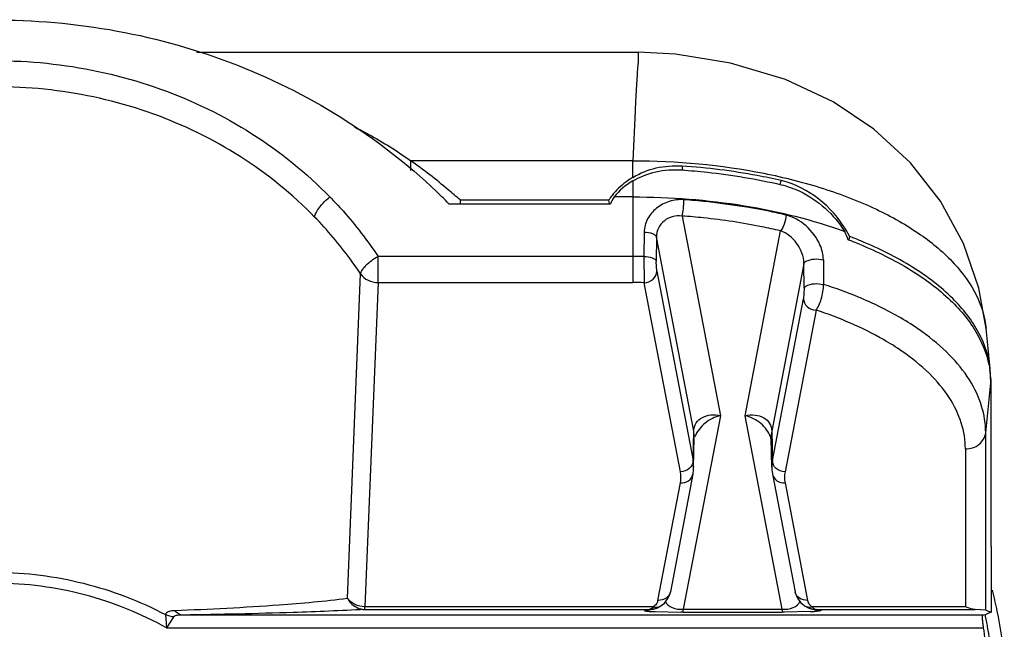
# Model space of a CAD drawing. Header units: inches. Extents: x 0 to 17, y 0 to 11.
# Tile 12 of 104: x 3.401 to 3.706, y 6.452 to 6.64. Entities that reach past the tile are written whole.
import ezdxf

# ---------------------------------------------------------------- set-up
doc = ezdxf.new("R2010")
doc.units = ezdxf.units.IN
doc.header["$LTSCALE"] = 0.935
doc.header["$MEASUREMENT"] = 0
doc.layers.add('1', color=7, linetype='CONTINUOUS')
doc.layers.add('2', color=7, linetype='CONTINUOUS')

msp = doc.modelspace()

# ---------------------------------------------------------------- linework, layer by layer
at = {"layer": '1', "color": 7, "linetype": 'Continuous'}
for p, q in [((3.4557450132, 6.630172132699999), (3.5922770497, 6.630172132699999)), ((3.5913530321, 6.6120597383), (3.5906846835, 6.5965954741)), ((3.521909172, 6.5935827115), (3.521909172, 6.5965946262)), ((3.5906846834, 6.5965954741), (3.5219100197, 6.5965954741)), ((3.5906846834, 6.5914569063), (3.5906846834, 6.5965954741)), ((3.6059097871, 6.594952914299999), (3.605822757, 6.594959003)), ((3.6059091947, 6.5949508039), (3.605822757, 6.594959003)), ((3.605822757, 6.594959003), (3.6060468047, 6.5937906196)), ((3.5906846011, 6.5903484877), (3.5906846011, 6.5588837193)), ((3.6362774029, 6.5892273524), (3.6365362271, 6.5904562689)), ((3.5906846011, 6.5854094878), (3.5848801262, 6.5854094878)), ((3.5337519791, 6.5832604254), (3.5837017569, 6.5832604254)), ((3.5371752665, 6.5844777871), (3.5832506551, 6.5844777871)), ((3.5834840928, 6.5832604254), (3.5832506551, 6.5844777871)), ((3.6259782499, 6.5822141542), (3.6133794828, 6.5839235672)), ((3.6059144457, 6.579478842), (3.6177574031, 6.5177191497)), ((3.5941735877, 6.574511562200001), (3.5940956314, 6.5669745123)), ((3.5979675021, 6.5729770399), (3.5978915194, 6.565439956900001)), ((3.6094882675, 6.512897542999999), (3.5979675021, 6.5729770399)), ((3.6253841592, 6.5177191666), (3.6363501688, 6.5749057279)), ((3.657724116, 6.5731774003), (3.6575134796, 6.5720789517)), ((3.5906846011, 6.5670011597), (3.5118037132, 6.5670011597)), ((3.5118037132, 6.5588837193), (3.5118037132, 6.5670011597)), ((3.5940956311, 6.5669745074), (3.5941616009, 6.5588543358)), ((3.5980800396, 6.562392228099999), (3.5978915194, 6.565439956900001)), ((3.643594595, 6.5647403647), (3.633653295, 6.5128975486)), ((3.6436537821, 6.5571156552), (3.643594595, 6.5647403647)), ((3.6475204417, 6.5662021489), (3.6496163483, 6.5659698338)), ((3.6496170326, 6.565970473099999), (3.6496922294, 6.5583399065)), ((3.5023631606, 6.461223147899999), (3.5064216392, 6.561568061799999)), ((3.5980800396, 6.562392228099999), (3.6093051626, 6.5038543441)), ((3.5118037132, 6.5588837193), (3.5076903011, 6.4586110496)), ((3.5118037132, 6.5588837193), (3.5906846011, 6.5588837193)), ((3.6053867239, 6.500316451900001), (3.5941616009, 6.5588543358)), ((3.6475716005, 6.5585662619), (3.6496922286, 6.5583399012)), ((3.6436537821, 6.5571156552), (3.6434346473, 6.5539082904)), ((3.6338363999, 6.5038543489), (3.6434346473, 6.5539082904)), ((3.6473543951, 6.5503772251), (3.6377548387, 6.5003164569)), ((3.7012334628, 6.5322854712), (3.6999832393, 6.5446452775)), ((3.7014127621, 6.529113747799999), (3.7012695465, 6.531910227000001)), ((3.6998490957, 6.5124189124), (3.7014126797, 6.5278963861)), ((3.7014127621, 6.529113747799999), (3.7014126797, 6.4772479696)), ((3.6177574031, 6.5177191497), (3.6062707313, 6.457817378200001)), ((3.6368708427, 6.4578173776), (3.6253841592, 6.5177191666)), ((3.6093051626, 6.5038543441), (3.6094882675, 6.512897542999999)), ((3.633653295, 6.5128975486), (3.6338363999, 6.5038543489)), ((3.6998490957, 6.4575895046), (3.6998490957, 6.5124189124)), ((3.6094826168, 6.5017657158), (3.6096658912, 6.510817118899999)), ((3.6336587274, 6.501776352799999), (3.6334757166, 6.510814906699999)), ((3.6935738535, 6.507439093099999), (3.6935738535, 6.4586110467)), ((3.6092532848, 6.4996032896), (3.6022841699, 6.4632600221)), ((3.6094827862, 6.5017739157), (3.6094843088, 6.5018745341)), ((3.6338882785, 6.4996032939), (3.6408574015, 6.4632600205)), ((3.5984176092, 6.4605919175), (3.6053867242, 6.496935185)), ((3.637754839, 6.49693519), (3.644723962, 6.460591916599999)), ((3.701516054, 6.4772054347), (3.7014126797, 6.4772479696)), ((3.701516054, 6.4772054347), (3.701516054, 6.4569036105)), ((3.5984176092, 6.4605919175), (3.5981402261, 6.4598144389)), ((3.5969405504, 6.458611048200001), (3.5076903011, 6.4586110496)), ((3.507690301, 6.457768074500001), (3.5076903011, 6.4586110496)), ((3.507690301, 6.457768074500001), (3.595705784, 6.4577680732)), ((3.5944434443, 6.457475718), (3.595705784, 6.4577680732)), ((3.5944434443, 6.457475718), (3.5958647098, 6.4576371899)), ((3.595705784, 6.4577680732), (3.5965536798, 6.4581641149)), ((3.5958510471, 6.4577704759), (3.595705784, 6.4577680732)), ((3.5971703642, 6.457939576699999), (3.5958647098, 6.4576371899)), ((3.5967098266, 6.4583211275), (3.5969412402, 6.4586109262)), ((3.5971703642, 6.457939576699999), (3.5970028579, 6.457903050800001)), ((3.5975819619, 6.4570977), (3.6055219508, 6.4569751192)), ((3.6062707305, 6.4569744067), (3.6055219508, 6.4569751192)), ((3.6062707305, 6.4569744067), (3.6062707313, 6.457817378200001)), ((3.6062707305, 6.4569744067), (3.6368708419, 6.456974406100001)), ((3.6062707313, 6.457817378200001), (3.6368708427, 6.4578173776)), ((3.6368708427, 6.4578173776), (3.6368708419, 6.456974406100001)), ((3.6376196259, 6.4569751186), (3.6368708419, 6.456974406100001)), ((3.6455718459, 6.457098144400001), (3.6376196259, 6.4569751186)), ((3.6455166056, 6.458387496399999), (3.644356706, 6.4585423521)), ((3.646201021, 6.4586110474), (3.6455166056, 6.458387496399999)), ((3.6461390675, 6.4579029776), (3.6459712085, 6.457939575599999)), ((3.6459712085, 6.457939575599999), (3.6472768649, 6.4576371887)), ((3.6460452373, 6.4579236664), (3.6461392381, 6.4579037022)), ((3.6462003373, 6.4586109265), (3.6465880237, 6.4581639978)), ((3.6935738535, 6.4586110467), (3.646201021, 6.4586110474)), ((3.6465880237, 6.4581639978), (3.647005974, 6.457877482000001)), ((3.647005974, 6.457877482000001), (3.6472983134, 6.4577832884)), ((3.6472768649, 6.4576371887), (3.6486981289, 6.457475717)), ((3.6474357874, 6.4577680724), (3.6472905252, 6.4577704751)), ((3.6474357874, 6.4577680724), (3.6966282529, 6.457768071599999)), ((3.6474357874, 6.4577680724), (3.6486981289, 6.457475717)), ((3.6998490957, 6.4575895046), (3.6966282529, 6.457768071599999)), ((3.6998490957, 6.4575895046), (3.701516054, 6.4569036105)), ((3.701516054, 6.4569036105), (3.7001234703, 6.4563306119)), ((3.4460193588, 6.4562131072), (3.4463313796, 6.4520952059)), ((3.4486163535, 6.455569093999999), (3.4463313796, 6.4520952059)), ((3.6989482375, 6.456031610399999), (3.4515417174, 6.4560316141)), ((3.4463313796, 6.4520952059), (3.6992232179, 6.452095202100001))]:
    msp.add_line(p, q, dxfattribs=at)
for points in [[(3.6999839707, 6.544645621), (3.6977528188, 6.5572075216), (3.6929803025, 6.5709750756), (3.6858634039, 6.5840275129), (3.6765776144, 6.5959118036), (3.6652564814, 6.6063506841), (3.6526145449, 6.6147792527), (3.637874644, 6.621689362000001), (3.6209108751, 6.626811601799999), (3.6038872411, 6.6295172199), (3.5922784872, 6.630128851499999)], [(3.6092532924, 6.499603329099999), (3.6092890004, 6.4997974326), (3.6094306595, 6.500852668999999), (3.6094824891, 6.5017657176)], [(3.6336588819, 6.5017749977), (3.6337087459, 6.5008762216), (3.633844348, 6.499844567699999), (3.6338882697, 6.4996033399)], [(3.5987852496, 6.4585425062), (3.5990594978, 6.458696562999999), (3.6004234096, 6.4597667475), (3.6014738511, 6.461131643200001), (3.6021680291, 6.4627612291), (3.6022855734, 6.463267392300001)], [(3.6408560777, 6.463266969), (3.6409424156, 6.4628785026), (3.6416098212, 6.4612316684), (3.6426370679, 6.4598503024), (3.6439794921, 6.458758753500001), (3.6443562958, 6.4585425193)], [(3.5970026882, 6.4579037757), (3.5970559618, 6.457914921), (3.5972445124, 6.4579580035), (3.5974394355, 6.4580085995), (3.5976419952, 6.4580678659), (3.5978540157, 6.4581374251)], [(3.5978540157, 6.4581374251), (3.5980778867, 6.458219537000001), (3.5983134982, 6.4583160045), (3.5985584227, 6.4584278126), (3.5987848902, 6.458542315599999)], [(3.6443566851, 6.4585423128), (3.6444561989, 6.4584906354), (3.6447148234, 6.4583661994), (3.644964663, 6.458258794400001), (3.6452034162, 6.458167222), (3.6454292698, 6.4580900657), (3.6456434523, 6.4580250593), (3.6458482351, 6.4579700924), (3.6460452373, 6.4579236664)]]:
    msp.add_lwpolyline(points, dxfattribs=at)
for centre, radius, start, end in [((3.6042302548, 6.5688609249), 0.0263450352, 120.9413452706, 122.33448316), ((3.6307521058, 6.565647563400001), 0.0254742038, 75.9085693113, 76.8760746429), ((3.4068619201, 6.4583377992), 0.1780638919, 44.5523525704, 45.53101349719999), ((3.6003889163, 6.5731821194), 0.0205258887, 141.7912334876, 146.6114966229), ((3.6674401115, 6.5845261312), 0.1302648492, 180.0212636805, 180.5567238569), ((3.5911178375, 6.3708185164), 0.2142646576, 84.0363271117, 85.89046515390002), ((3.5911032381, 6.373323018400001), 0.2066871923, 84.03652148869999, 85.8906613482), ((3.6276659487, 6.5610639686), 0.0316323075, 20.4562665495, 25.4917163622), ((3.6290824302, 6.558708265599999), 0.0320889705, 26.8018779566, 30.4634409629), ((3.6106863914, 6.449459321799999), 0.1323582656, 67.53906537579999, 69.1831514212), ((3.6103142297, 6.4472996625), 0.1333713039, 67.7572577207, 69.3708048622), ((3.5906846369, 6.3486913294), 0.2183098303, 89.5523161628, 90.0000093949), ((3.5906856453, 6.3488112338), 0.2181899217, 89.10451526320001, 89.5523349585), ((3.5906849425, 6.353189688), 0.2056940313, 89.03153562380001, 90.00009509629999), ((3.6734030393, 6.5278738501), 0.028010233, 2.4227685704, 8.1602278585), ((3.6737809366, 6.527895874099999), 0.0276317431, 0.0010617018, 2.4102659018), ((3.5996324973, 6.5110102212), 0.010035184, 358.897435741, 10.8402234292), ((3.6435117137, 6.5110101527), 0.0100375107, 169.1609960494, 181.095490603), ((3.6265106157, 6.508757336), 0.0071692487, 13.0613629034, 19.3803942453), ((3.5994403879, 6.5019582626), 0.0100448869, 3.665504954, 10.8678004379), ((3.5996130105, 6.5019731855), 0.0098716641, 359.4289678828, 3.6431220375), ((3.6436520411, 6.5019691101), 0.0099950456, 169.1278969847, 181.105050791), ((3.6475570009, 6.461161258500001), 0.0028896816, 191.3630920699, 208.0212122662), ((3.5956647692, 6.4644199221), 0.0066520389, 271.6057136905, 279.8039439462), ((3.6002388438, 6.533020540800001), 0.0759693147, 267.0773017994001, 267.9957806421), ((3.5950348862, 6.4598259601), 0.0022513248, 312.4248150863, 314.7134725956), ((3.5948701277, 6.4599915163), 0.0024848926, 314.727399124, 317.7615370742), ((3.5956580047, 6.464463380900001), 0.0066960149, 279.7976606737, 281.5845439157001), ((3.5982249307, 6.4613300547), 0.0030070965, 244.7152986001, 250.2194834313), ((3.5981465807, 6.4611162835), 0.0027794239, 250.2479950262, 253.3234777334), ((3.6429218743, 6.532598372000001), 0.0755467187, 272.0101911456, 272.9321169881), ((3.6474835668, 6.464463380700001), 0.006696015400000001, 258.4185413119, 260.1993719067), ((3.6474768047, 6.4644199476), 0.0066520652, 260.1930864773, 268.3942755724), ((3.6474810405, 6.4588055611), 0.0010384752, 259.8656410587, 267.5024619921)]:
    msp.add_arc(centre, radius, start, end, dxfattribs=at)
for centre, major_axis, ratio, start_param, end_param in [((3.6051696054, 6.576544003), (0.0237270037, 0.0008820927), 0.7463459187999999, 2.1994343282, 2.5682083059), ((3.6055301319, 6.5746638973), (0.0237141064, -0.0009948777), 0.9052662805, 2.6642889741, 2.7763717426), ((3.6216829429, 6.456577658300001), (0.0787401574, -1.2e-09), 0.0359984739, -0.1938531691, -0.0872664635), ((3.6216829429, 6.4362830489), (1e-10, 0.09092130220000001), 0.8660254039, -1.4835298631, -1.3959972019)]:
    msp.add_ellipse(centre, major_axis=major_axis, ratio=ratio, start_param=start_param, end_param=end_param, dxfattribs=at)
for points, knots in [([(3.2539174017, 6.5832604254), (3.262670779, 6.5921462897), (3.2822952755, 6.6082531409), (3.3161460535, 6.626184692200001), (3.353337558, 6.637339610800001), (3.3922388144, 6.6413535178), (3.4312066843, 6.637935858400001), (3.4685963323, 6.6273586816), (3.5027658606, 6.609950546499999), (3.5226824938, 6.5941565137), (3.5315986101, 6.5854094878)], [0, 0, 0, 0, 0.1220845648, 0.2464549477, 0.3726220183, 0.4997740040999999, 0.6269611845, 0.7532290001, 0.8777478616, 1, 1, 1, 1]), ([(3.2758634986, 6.5670023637), (3.287111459, 6.5839307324), (3.3110454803, 6.6056527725), (3.3494445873, 6.6220068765), (3.3810650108, 6.6281672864), (3.41339583, 6.6273893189), (3.444684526, 6.6199276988), (3.4732660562, 6.6060368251), (3.4896684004, 6.592814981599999), (3.4968973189, 6.585411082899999)], [0, 0, 0, 0, 0.2425257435, 0.3681711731, 0.495646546, 0.6237397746, 0.7512355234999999, 0.8765243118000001, 1, 1, 1, 1]), ([(3.5922782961, 6.630171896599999), (3.5923050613, 6.630163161), (3.5922930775, 6.6300213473), (3.5923324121, 6.629827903), (3.5923329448, 6.6294355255), (3.5923596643, 6.6286606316), (3.5923172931, 6.6273097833), (3.5921209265, 6.6252915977), (3.5919465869, 6.622714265), (3.5917490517, 6.6196107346), (3.591549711, 6.6159999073), (3.5914194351, 6.6134265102), (3.5913530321, 6.6120597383)], [0, 0, 0, 0, 0.0046543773, 0.0172343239, 0.0378199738, 0.0663861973, 0.1472662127, 0.2595940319, 0.4022090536, 0.5740276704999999, 0.7737864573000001, 1, 1, 1, 1]), ([(3.4921910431, 6.5791753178), (3.4852944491, 6.586255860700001), (3.4696457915, 6.5989019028), (3.4423680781, 6.612192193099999), (3.4125049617, 6.6193314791), (3.381646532, 6.6200758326), (3.3514667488, 6.614181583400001), (3.3148103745, 6.5985307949), (3.2919792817, 6.5777506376), (3.2812517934, 6.561566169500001)], [0, 0, 0, 0, 0.123525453, 0.2488076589, 0.3762573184, 0.50428873, 0.6317127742, 0.7573414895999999, 1, 1, 1, 1]), ([(3.5044775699, 6.607076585), (3.5059855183, 6.6063184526), (3.511990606, 6.6031615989), (3.5177585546, 6.5995510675), (3.5219100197, 6.5965954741)], [0, 0, 0, 0, 0.2487952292, 1, 1, 1, 1]), ([(3.5371752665, 6.5844777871), (3.5359679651, 6.585545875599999), (3.5310428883, 6.5897858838), (3.5258907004, 6.593761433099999), (3.5219100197, 6.5965954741)], [0, 0, 0, 0, 0.2480527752, 1, 1, 1, 1]), ([(3.5906642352, 6.591444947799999), (3.5928841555, 6.5927758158), (3.5978497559, 6.594754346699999), (3.6031699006, 6.5951440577), (3.6058227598, 6.5949590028)], [0, 0, 0, 0, 0.4932336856, 1, 1, 1, 1]), ([(3.5906846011, 6.5903484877), (3.5928778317, 6.591645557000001), (3.5978385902, 6.5935588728), (3.603128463, 6.5939306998), (3.6057945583, 6.5937422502)], [0, 0, 0, 0, 0.4880593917, 1, 1, 1, 1]), ([(3.5906846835, 6.596595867), (3.6042498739, 6.5965889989), (3.6242624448, 6.5947993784), (3.649289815, 6.5884581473), (3.6656523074, 6.5821893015), (3.6793978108, 6.5744710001), (3.6900854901, 6.5655433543), (3.6973359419, 6.5556132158), (3.6996255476, 6.5482024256), (3.699984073, 6.5446446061)], [0, 0, 0, 0, 0.3141743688, 0.4613587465, 0.5970270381, 0.7188122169, 0.8248843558, 0.9171823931, 1, 1, 1, 1]), ([(3.605794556, 6.5937422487), (3.6084394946, 6.593555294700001), (3.6187695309, 6.5926282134), (3.629035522, 6.590927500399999), (3.6365524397, 6.5891694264)], [0, 0, 0, 0, 0.2556608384, 1, 1, 1, 1]), ([(3.6365362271, 6.5904562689), (3.6340844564, 6.591021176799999), (3.6239751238, 6.593124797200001), (3.6136988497, 6.5944063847), (3.6059097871, 6.594952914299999)], [0, 0, 0, 0, 0.2436996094, 1, 1, 1, 1]), ([(3.5901393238, 6.5911209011), (3.5895681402, 6.5907593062), (3.5873990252, 6.589266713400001), (3.5854701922, 6.587415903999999), (3.5842604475, 6.585877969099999)], [0, 0, 0, 0, 0.2567746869, 1, 1, 1, 1]), ([(3.6365524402, 6.589169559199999), (3.6385268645, 6.5887025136), (3.6463234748, 6.5858910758), (3.6529789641, 6.5799981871), (3.6562187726, 6.5746779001)], [0, 0, 0, 0, 0.245689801, 1, 1, 1, 1]), ([(3.6567416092, 6.5749770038), (3.6545480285, 6.578709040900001), (3.6487959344, 6.5852616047), (3.6410105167, 6.5893370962), (3.636954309, 6.5903552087)], [0, 0, 0, 0, 0.508631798, 1, 1, 1, 1]), ([(3.4921910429, 6.5791753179), (3.4922450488, 6.5796220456), (3.4926879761, 6.580669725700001), (3.4941260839, 6.5828786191), (3.4957060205, 6.584447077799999), (3.4968950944, 6.585409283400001)], [0, 0, 0, 0, 0.1704447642, 0.4206064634, 1, 1, 1, 1]), ([(3.4968952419, 6.5854096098), (3.4982867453, 6.5839844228), (3.5036783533, 6.578205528), (3.5085327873, 6.5719243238), (3.5118038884, 6.5670012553)], [0, 0, 0, 0, 0.2520500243, 1, 1, 1, 1]), ([(3.5906846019, 6.5854106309), (3.6022115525, 6.585390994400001), (3.6244608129, 6.5837130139), (3.6461760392, 6.5783555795), (3.6562198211, 6.5746969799)], [0, 0, 0, 0, 0.5188506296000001, 1, 1, 1, 1]), ([(3.6064727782, 6.584532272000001), (3.6049547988, 6.584634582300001), (3.6018872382, 6.584275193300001), (3.597880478, 6.582138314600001), (3.5949756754, 6.5787862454), (3.5941809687, 6.575915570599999), (3.5941735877, 6.574511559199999)], [0, 0, 0, 0, 0.2601155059, 0.513750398, 0.7599549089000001, 1, 1, 1, 1]), ([(3.6059144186, 6.5794788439), (3.6061212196, 6.5801977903), (3.6063363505, 6.5818921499), (3.6064597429, 6.5835833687), (3.6064727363, 6.5845322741)], [0, 0, 0, 0, 0.4408115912, 1, 1, 1, 1]), ([(3.6380246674, 6.5797913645), (3.6370409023, 6.5800235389), (3.6330461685, 6.5809304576), (3.6290211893, 6.5817034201), (3.6259782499, 6.5822141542)], [0, 0, 0, 0, 0.2467574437, 1, 1, 1, 1]), ([(3.5064179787, 6.561566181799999), (3.5053798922, 6.5631323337), (3.5010595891, 6.5693283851), (3.4961495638, 6.575111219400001), (3.4921910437, 6.579175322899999)], [0, 0, 0, 0, 0.2487920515, 1, 1, 1, 1]), ([(3.6059144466, 6.5794788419), (3.6049019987, 6.5796102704), (3.6028681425, 6.5794803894), (3.6002285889, 6.5781021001), (3.5984098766, 6.5758293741), (3.597972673, 6.5739269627), (3.5979675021, 6.5729770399)], [0, 0, 0, 0, 0.265356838, 0.5124845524, 0.7530985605, 1, 1, 1, 1]), ([(3.6363501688, 6.5749057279), (3.6344384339, 6.5753569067), (3.6265838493, 6.5770687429), (3.6186178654, 6.578260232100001), (3.6125769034, 6.5788916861)], [0, 0, 0, 0, 0.2443670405, 1, 1, 1, 1]), ([(3.6380242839, 6.579791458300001), (3.6379852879, 6.578845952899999), (3.6376261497, 6.5771345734), (3.6368960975, 6.575484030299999), (3.6363501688, 6.5749057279)], [0, 0, 0, 0, 0.5433592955, 1, 1, 1, 1]), ([(3.6496163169, 6.5659729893), (3.6496341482, 6.5675414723), (3.6480085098, 6.5736986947), (3.6425636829, 6.5786818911), (3.6380246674, 6.5797913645)], [0, 0, 0, 0, 0.2513262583, 1, 1, 1, 1]), ([(3.5941735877, 6.574511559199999), (3.595043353, 6.5744927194), (3.5963802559, 6.5743318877), (3.5978466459, 6.5735047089), (3.5979675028, 6.5729770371)], [0, 0, 0, 0, 0.6164291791, 1, 1, 1, 1]), ([(3.643594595, 6.5647403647), (3.6435885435, 6.5669718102), (3.6418851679, 6.571291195), (3.638335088, 6.5742065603), (3.6363501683, 6.574905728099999)], [0, 0, 0, 0, 0.5146446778, 1, 1, 1, 1]), ([(3.6607994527, 6.5707466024), (3.6662771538, 6.5685055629), (3.6762817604, 6.563608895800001), (3.6888547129, 6.5543130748), (3.6975970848, 6.5437752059), (3.7005751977, 6.5357211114), (3.7011296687, 6.5318496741)], [0, 0, 0, 0, 0.3044743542, 0.570247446, 0.7988001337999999, 1, 1, 1, 1]), ([(3.7012711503, 6.5319102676), (3.7008730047, 6.5358422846), (3.6981545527, 6.5440893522), (3.6895341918, 6.5549223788), (3.6769136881, 6.564467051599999), (3.6668035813, 6.569481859), (3.6612543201, 6.571776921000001)], [0, 0, 0, 0, 0.2010443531, 0.4288538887, 0.6945191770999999, 1, 1, 1, 1]), ([(3.5064179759, 6.5615661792), (3.5064683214, 6.5619898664), (3.5069553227, 6.562990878), (3.5086528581, 6.5649658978), (3.5104582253, 6.5662668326), (3.5118037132, 6.5670011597)], [0, 0, 0, 0, 0.1637396, 0.41175479, 1, 1, 1, 1]), ([(3.5940956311, 6.5669745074), (3.5949657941, 6.566955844), (3.5963032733, 6.566795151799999), (3.5977706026, 6.565967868), (3.5978915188, 6.5654399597)], [0, 0, 0, 0, 0.6164297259, 1, 1, 1, 1]), ([(3.6435949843, 6.564740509), (3.6437226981, 6.565272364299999), (3.6452723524, 6.566053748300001), (3.6466255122, 6.566196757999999), (3.647520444, 6.566202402)], [0, 0, 0, 0, 0.3793364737, 1, 1, 1, 1]), ([(3.5064216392, 6.561568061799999), (3.506992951, 6.560744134), (3.5086585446, 6.5593687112), (3.5107429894, 6.5588971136), (3.5118007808, 6.558886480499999)], [0, 0, 0, 0, 0.4865998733, 1, 1, 1, 1]), ([(3.5941616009, 6.5588543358), (3.5951479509, 6.558901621), (3.5970759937, 6.559606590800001), (3.598062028, 6.5614936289), (3.5980800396, 6.562392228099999)], [0, 0, 0, 0, 0.5235129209, 1, 1, 1, 1]), ([(3.6436539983, 6.5571154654), (3.6437085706, 6.557316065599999), (3.6440814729, 6.5577370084), (3.6453637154, 6.558417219), (3.6466480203, 6.5585640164), (3.6475716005, 6.5585662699)], [0, 0, 0, 0, 0.1434668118, 0.3626292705, 1, 1, 1, 1]), ([(3.6473543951, 6.5503772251), (3.647705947, 6.550812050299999), (3.6483290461, 6.5519303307), (3.6492763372, 6.5545655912), (3.6496370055, 6.556807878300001), (3.6496922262, 6.5583400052)], [0, 0, 0, 0, 0.1998301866, 0.4521011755, 1, 1, 1, 1]), ([(3.6641070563, 6.552810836), (3.6629718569, 6.5533266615), (3.6582511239, 6.5553812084), (3.6534063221, 6.5571468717), (3.6496922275, 6.5583400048)], [0, 0, 0, 0, 0.242213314, 1, 1, 1, 1]), ([(3.6434361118, 6.5539151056), (3.6434637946, 6.5530167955), (3.6444346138, 6.551129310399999), (3.6463680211, 6.5504244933), (3.6473543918, 6.5503772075)], [0, 0, 0, 0, 0.4764698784, 1, 1, 1, 1]), ([(3.6802387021, 6.543631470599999), (3.679048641, 6.544485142), (3.6739127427, 6.54794916), (3.6684114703, 6.5508549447), (3.6641070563, 6.552810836)], [0, 0, 0, 0, 0.2365078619, 1, 1, 1, 1]), ([(3.6740177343, 6.5376125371), (3.6721472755, 6.5389041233), (3.6637653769, 6.5441410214), (3.6545718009, 6.54799584), (3.6473543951, 6.5503772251)], [0, 0, 0, 0, 0.2302257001, 1, 1, 1, 1]), ([(3.6998490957, 6.5124189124), (3.6998490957, 6.515208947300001), (3.6989353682, 6.521002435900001), (3.6949761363, 6.5292539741), (3.6886235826, 6.5370015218), (3.6832323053, 6.541484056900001), (3.6802387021, 6.543631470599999)], [0, 0, 0, 0, 0.2190927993, 0.452419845, 0.7106942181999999, 1, 1, 1, 1]), ([(3.6935738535, 6.507439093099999), (3.6935738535, 6.5101477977), (3.6926567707, 6.5157835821), (3.6886949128, 6.5237806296), (3.6823558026, 6.5312588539), (3.6769937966, 6.5355575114), (3.6740177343, 6.5376125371)], [0, 0, 0, 0, 0.2177819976, 0.4504935, 0.7092193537, 1, 1, 1, 1]), ([(3.6094882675, 6.512897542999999), (3.6095073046, 6.513788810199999), (3.6100116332, 6.5155866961), (3.6121253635, 6.517412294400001), (3.614869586, 6.5181050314), (3.6167965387, 6.517945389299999), (3.6177574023, 6.5177191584)], [0, 0, 0, 0, 0.2439821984, 0.4802451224, 0.729835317, 1, 1, 1, 1]), ([(3.6177574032, 6.517719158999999), (3.6160481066, 6.517316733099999), (3.6127746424, 6.5157466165), (3.610453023, 6.512823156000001), (3.6098688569, 6.5111569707)], [0, 0, 0, 0, 0.4986380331, 1, 1, 1, 1]), ([(3.6253841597, 6.517719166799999), (3.6264038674, 6.5179507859), (3.6284122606, 6.5181033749), (3.6312047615, 6.5173242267), (3.6331770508, 6.515441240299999), (3.6336350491, 6.5137341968), (3.6336532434, 6.5128973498)], [0, 0, 0, 0, 0.2862422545, 0.541189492, 0.7708695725, 1, 1, 1, 1]), ([(3.6332736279, 6.5111363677), (3.6327104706, 6.5127425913), (3.630440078, 6.515685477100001), (3.6271641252, 6.5173148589), (3.6253841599, 6.5177191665)], [0, 0, 0, 0, 0.4825340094, 1, 1, 1, 1]), ([(3.6935738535, 6.507439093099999), (3.6950706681, 6.507439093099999), (3.6980471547, 6.508317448), (3.6997123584, 6.511065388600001), (3.6998490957, 6.5124189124)], [0, 0, 0, 0, 0.5238695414, 1, 1, 1, 1]), ([(3.6093051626, 6.5038543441), (3.609287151, 6.5029557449), (3.6083011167, 6.501068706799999), (3.6063730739, 6.500363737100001), (3.6053867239, 6.500316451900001)], [0, 0, 0, 0, 0.4764870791, 1, 1, 1, 1]), ([(3.6377548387, 6.5003164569), (3.6367684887, 6.500363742), (3.6348404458, 6.501068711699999), (3.6338544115, 6.5029557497), (3.6338363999, 6.5038543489)], [0, 0, 0, 0, 0.5235129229, 1, 1, 1, 1]), ([(3.6053867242, 6.496935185), (3.6062487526, 6.4968938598), (3.6080058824, 6.49728558), (3.609097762, 6.4988051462), (3.6092515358, 6.4995955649)], [0, 0, 0, 0, 0.5173176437, 1, 1, 1, 1]), ([(3.6338898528, 6.499596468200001), (3.6340434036, 6.4988058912), (3.6351351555, 6.4972857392), (3.6368926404, 6.4968938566), (3.637754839, 6.49693519)], [0, 0, 0, 0, 0.4826680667, 1, 1, 1, 1]), ([(3.3938348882, 6.4692421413), (3.4028536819, 6.4692420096), (3.4209670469, 6.4669024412), (3.4380089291, 6.460399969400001), (3.4460187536, 6.4562119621)], [0, 0, 0, 0, 0.4994509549, 1, 1, 1, 1]), ([(3.4463313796, 6.4520952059), (3.438346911, 6.456499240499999), (3.4212475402, 6.463421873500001), (3.3938348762, 6.467088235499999), (3.3664219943, 6.4634225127), (3.3493228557, 6.4564992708), (3.3413383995, 6.4520952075)], [0, 0, 0, 0, 0.2500255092, 0.5000000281, 0.7499744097, 1, 1, 1, 1]), ([(3.6022839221, 6.4632600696), (3.6021320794, 6.4624682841), (3.6010413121, 6.4609436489), (3.5992811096, 6.460550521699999), (3.5984176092, 6.4605919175)], [0, 0, 0, 0, 0.4825587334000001, 1, 1, 1, 1]), ([(3.644723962, 6.460591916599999), (3.6438606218, 6.460550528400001), (3.6421007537, 6.4609435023), (3.6410098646, 6.462467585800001), (3.6408578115, 6.4632592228)], [0, 0, 0, 0, 0.5174278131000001, 1, 1, 1, 1]), ([(3.4488076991, 6.4574710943), (3.459619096, 6.457884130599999), (3.4774952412, 6.458798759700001), (3.4953311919, 6.4603658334), (3.5023570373, 6.4612198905)], [0, 0, 0, 0, 0.6045357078, 1, 1, 1, 1]), ([(3.5023570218, 6.4612198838), (3.5025983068, 6.4607247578), (3.5038584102, 6.4589423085), (3.5060687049, 6.457795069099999), (3.5076902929, 6.4577683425)], [0, 0, 0, 0, 0.2535162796, 1, 1, 1, 1]), ([(3.5076932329, 6.4586106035), (3.5066502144, 6.4586212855), (3.5045944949, 6.459080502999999), (3.502939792, 6.4604184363), (3.5023631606, 6.461223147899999)], [0, 0, 0, 0, 0.513056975, 1, 1, 1, 1]), ([(3.5981402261, 6.4598144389), (3.5980806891, 6.4597024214), (3.5977813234, 6.4592159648), (3.5973314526, 6.458821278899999), (3.5969405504, 6.458611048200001)], [0, 0, 0, 0, 0.2222803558, 1, 1, 1, 1]), ([(3.6007512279, 6.4601985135), (3.6011629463, 6.459377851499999), (3.6029700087, 6.457983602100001), (3.6051059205, 6.4577737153), (3.6062706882, 6.457817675)], [0, 0, 0, 0, 0.4406243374, 1, 1, 1, 1]), ([(3.6368708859, 6.4578176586), (3.6380345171, 6.4577737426), (3.6401682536, 6.4579833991), (3.6419748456, 6.459373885), (3.6423877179, 6.4601931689)], [0, 0, 0, 0, 0.5593264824, 1, 1, 1, 1]), ([(3.646201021, 6.4586110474), (3.6460577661, 6.4586886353), (3.6455796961, 6.4589971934), (3.6451964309, 6.459446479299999), (3.6450060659, 6.4598036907)], [0, 0, 0, 0, 0.2869834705, 1, 1, 1, 1]), ([(3.4460193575, 6.4562131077), (3.4460741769, 6.456428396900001), (3.4464312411, 6.4569715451), (3.447490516, 6.457363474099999), (3.448338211, 6.4574571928), (3.4488076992, 6.4574710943)], [0, 0, 0, 0, 0.2059635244, 0.5645467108, 1, 1, 1, 1]), ([(3.4515417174, 6.4560316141), (3.451295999, 6.4560360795), (3.4502475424, 6.4561840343), (3.4493271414, 6.4568587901), (3.4488076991, 6.4574710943)], [0, 0, 0, 0, 0.2343432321, 1, 1, 1, 1]), ([(3.5076948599, 6.4577682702), (3.5003153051, 6.457368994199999), (3.4816010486, 6.456642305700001), (3.4628785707, 6.456221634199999), (3.45154384, 6.4560316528)], [0, 0, 0, 0, 0.3946429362, 1, 1, 1, 1]), ([(3.5944434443, 6.457475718), (3.594383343, 6.4574605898), (3.594164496, 6.457375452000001), (3.5947481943, 6.4572596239), (3.5952626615, 6.457222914), (3.5959646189, 6.4571706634), (3.5963652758, 6.4571500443)], [0, 0, 0, 0, 0.0809482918, 0.1837424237, 0.4760008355, 1, 1, 1, 1]), ([(3.5987848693, 6.458542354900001), (3.5986839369, 6.458488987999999), (3.5982278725, 6.4583080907), (3.597706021, 6.4583469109), (3.5973489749, 6.4584537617)], [0, 0, 0, 0, 0.2345060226, 1, 1, 1, 1]), ([(3.6486981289, 6.457475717), (3.6487582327, 6.4574606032), (3.6489767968, 6.4573759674), (3.6483962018, 6.4572596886), (3.6478836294, 6.4572235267), (3.6471851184, 6.4571711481), (3.6467862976, 6.4571505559)], [0, 0, 0, 0, 0.0812968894, 0.1839676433, 0.4761415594, 1, 1, 1, 1]), ([(3.6966277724, 6.457768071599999), (3.6963800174, 6.4577730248), (3.6953205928, 6.4578751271), (3.6943013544, 6.4582472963), (3.6935738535, 6.4586110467)], [0, 0, 0, 0, 0.2335189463, 1, 1, 1, 1]), ([(3.4515417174, 6.4560316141), (3.4509131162, 6.456027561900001), (3.4500368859, 6.4560040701), (3.4490749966, 6.4558369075), (3.4486930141, 6.4556879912), (3.4486163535, 6.455569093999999)], [0, 0, 0, 0, 0.6278427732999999, 0.858704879, 1, 1, 1, 1]), ([(3.699223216, 6.452095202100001), (3.6991477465, 6.4525886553), (3.6990156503, 6.4535087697), (3.698879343, 6.454698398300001), (3.6988380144, 6.455520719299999), (3.6988669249, 6.455889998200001), (3.698913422, 6.4560252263), (3.6989482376, 6.456031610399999)], [0, 0, 0, 0, 0.3763194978, 0.6973660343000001, 0.9142502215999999, 0.9733163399, 1, 1, 1, 1])]:
    msp.add_open_spline(points, degree=3, knots=knots, dxfattribs=at)
for points in [[(3.6053868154, 6.4969351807), (3.6055990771, 6.498042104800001), (3.605599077, 6.4992095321), (3.6053868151, 6.5003164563)], [(3.6377547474, 6.5003164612), (3.6375424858, 6.4992095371), (3.6375424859, 6.4980421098), (3.6377547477, 6.496935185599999)], [(3.4460193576, 6.4562131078), (3.4468295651, 6.4558402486), (3.4477258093, 6.4556179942), (3.4486163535, 6.455569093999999)]]:
    msp.add_open_spline(points, degree=3, dxfattribs=at)
at = {"layer": '2', "color": 7, "linetype": 'Continuous'}
for centre, radius, start, end in [((3.5943149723, 6.434493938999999), 0.1114945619, 11.7979915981, 15.1864725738), ((3.5946496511, 6.4342696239), 0.1073317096, 9.656084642, 11.7992000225), ((3.5937782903, 6.434125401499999), 0.1082149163, 5.4453328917, 9.653978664)]:
    msp.add_arc(centre, radius, start, end, dxfattribs=at)
msp.add_open_spline([(3.7056143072, 6.442489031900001), (3.7051821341, 6.4474562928), (3.7044753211, 6.4524099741), (3.7034541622, 6.4572903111)], degree=3, dxfattribs=at)

doc.saveas('drawing.dxf')
